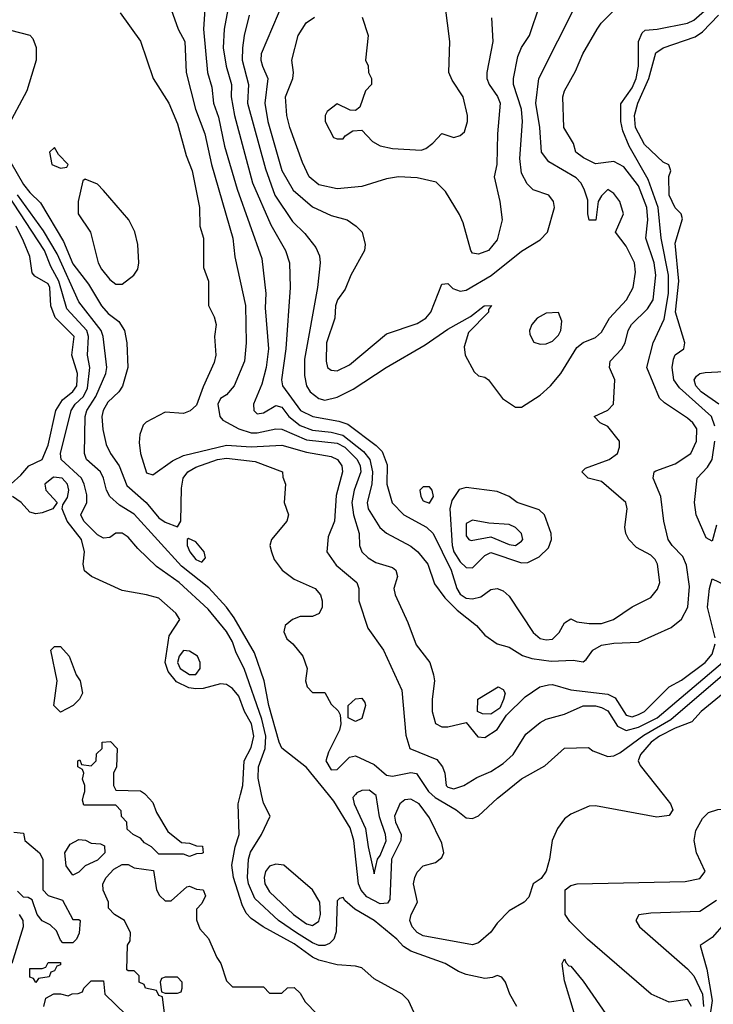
# Model space of a CAD drawing. Header units: inches. Extents: x 1793389 to 1900389, y 320802 to 470796.
# Tile 36 of 256: x 1842237 to 1844494, y 359318 to 362521. Entities that reach past the tile are written whole.
import ezdxf

# ---------------------------------------------------------------- set-up
doc = ezdxf.new("R2010")
doc.units = ezdxf.units.IN
doc.header["$MEASUREMENT"] = 0
doc.layers.add('B8345', color=7, linetype='Continuous')
doc.layers.add('B8346', color=7, linetype='Continuous')

msp = doc.modelspace()

# ---------------------------------------------------------------- linework, layer by layer
at = {"layer": 'B8345', "color": 2}
for points, elevation in [([(1842646.8, 360000), (1842670, 359974), (1842682, 359942), (1842719.6, 359879.6), (1842763.6, 359843.6), (1842790, 359842), (1842812.7, 359832.7), (1842831.6, 359831.6), (1842834, 359810), (1842830, 359808), (1842812.7, 359807.3), (1842790, 359798), (1842770, 359806), (1842690, 359806), (1842666, 359830), (1842643.1, 359843.1), (1842630, 359858), (1842606, 359870), (1842587.3, 359887.3), (1842586, 359910), (1842568.4, 359928.4), (1842567.3, 359947.3), (1842550, 359966), (1842446, 359966), (1842442, 359982), (1842446.3, 360000)], 162), ([(1843520.5, 359290), (1843502.4, 359330), (1843481.6, 359350), (1843390, 359400.9), (1843350, 359435.8), (1843330, 359441.7), (1843270, 359445.7), (1843210, 359461.5), (1843190, 359471.3), (1843130, 359514.4), (1843029.3, 359569.3), (1842990, 359597), (1842974, 359614), (1842961, 359641), (1842932.6, 359730), (1842927.4, 359770), (1842938.5, 359830), (1842951.6, 359870), (1842947.4, 359970), (1842955.1, 360000)], 166), ([(1843854.8, 359310), (1843831.3, 359350), (1843818, 359390), (1843805.4, 359405.4), (1843790, 359411), (1843775.5, 359404.5), (1843750, 359402), (1843690, 359414.9), (1843664.4, 359424.4), (1843621, 359450), (1843510, 359490.4), (1843486, 359506), (1843463.8, 359530), (1843390.5, 359590), (1843327.3, 359627.3), (1843295.2, 359655.2), (1843290, 359664.7), (1843278, 359662), (1843270, 359654), (1843266.2, 359553.8), (1843259.5, 359530), (1843244.9, 359515.1), (1843230, 359508.9), (1843210, 359509), (1843190, 359517.8), (1843138, 359550), (1843079.5, 359590), (1843001.8, 359661.8), (1842982, 359710), (1842978.5, 359730), (1842981.1, 359790), (1842987.9, 359812.1), (1843024, 359870), (1843052, 359930), (1843030, 359972), (1843024.3, 360000)], 170), ([(1844330.3, 360000), (1844354, 359970), (1844362, 359950), (1844350, 359932), (1844310, 359926.8), (1844110, 359962.8), (1844090, 359962), (1844030, 359936), (1844010, 359921.3), (1843986.9, 359890), (1843969.7, 359850), (1843960.7, 359790), (1843949.5, 359750.5), (1843933.2, 359726.8), (1843908, 359710), (1843893.6, 359666.4), (1843878, 359650), (1843830, 359622), (1843790, 359582), (1843770, 359552), (1843730, 359518), (1843710, 359511.3), (1843550, 359540.4), (1843530, 359550.8), (1843514, 359570), (1843506, 359590), (1843510.8, 359610), (1843531, 359650), (1843518.8, 359710), (1843522.8, 359730), (1843530, 359748), (1843550, 359768), (1843590, 359779), (1843610, 359795.3), (1843617.3, 359810), (1843610, 359842), (1843570, 359924.7), (1843536.3, 359970), (1843510, 359984.9), (1843490, 359982.8), (1843474, 359970), (1843456, 359930), (1843459.5, 359910), (1843478, 359870), (1843477, 359850), (1843446.8, 359790), (1843441.5, 359658.5), (1843433.8, 359646.2), (1843410, 359644.2), (1843366.9, 359666.9), (1843348.5, 359688.5), (1843339.1, 359710), (1843324.4, 359850), (1843311.8, 359891.8), (1843258.7, 359978.7), (1843241.3, 360000)], 174), ([(1843329.1, 360000), (1843320.4, 359990), (1843325.3, 359970), (1843362.3, 359890), (1843370.4, 359830), (1843390, 359742), (1843400.7, 359790), (1843410, 359802), (1843429.6, 359849.6), (1843427.1, 359870), (1843407.6, 359927.6), (1843396.6, 359996.6), (1843392.3, 360000)], 178), ([(1843578, 360000), (1843588.7, 359990), (1843657.3, 359950), (1843690, 359924), (1843710, 359922), (1843730, 359930.8), (1843791.7, 359988.3), (1843806.4, 360000)], 178), ([(1844423, 359310), (1844410, 359333.4), (1844350, 359324.7), (1844291.3, 359350), (1844084.7, 359530), (1844027.1, 359587.1), (1844012, 359610), (1844011.3, 359690), (1844030, 359704), (1844050.7, 359709.3), (1844402.5, 359717.5), (1844450, 359726.6), (1844467.3, 359750), (1844438.7, 359810), (1844431.8, 359850), (1844436.4, 359883.6), (1844458.4, 359921.6), (1844478.4, 359941.6), (1844508.5, 359951.5), (1844533.1, 359953.1), (1844610, 359943.1), (1844630, 359945.4), (1844650, 359956.2), (1844680.7, 360000)], 174), ([(1842218, 359878), (1842250, 359874), (1842254, 359850), (1842302, 359810), (1842312, 359790), (1842312, 359690), (1842330, 359672), (1842376, 359656), (1842410, 359594), (1842430, 359594), (1842434, 359590), (1842431.1, 359548.9), (1842422, 359530), (1842410, 359518), (1842378, 359518), (1842370, 359526), (1842356.5, 359556.5), (1842336, 359576), (1842310, 359589), (1842294, 359610), (1842278, 359658), (1842265.2, 359665.2), (1842250, 359666.6), (1842230, 359686)], 162), ([(1842708.4, 359288.4), (1842702, 359342), (1842690, 359346), (1842682, 359362), (1842646, 359370), (1842642, 359382), (1842626, 359390), (1842626, 359410), (1842610, 359426), (1842590, 359426), (1842586, 359430), (1842588, 359510), (1842596.4, 359523.6), (1842598, 359550), (1842578, 359590), (1842546, 359610), (1842526, 359630), (1842526, 359650), (1842508.4, 359688.4), (1842508, 359710), (1842518, 359730), (1842543.1, 359756.9), (1842570, 359772), (1842590, 359772), (1842610, 359762), (1842672.7, 359752.7), (1842682, 359690), (1842691.6, 359671.6), (1842710, 359654), (1842730, 359654), (1842780.4, 359699.6), (1842790, 359702), (1842812.7, 359692.7), (1842834, 359690), (1842842, 359670), (1842830, 359646), (1842812.7, 359627.3), (1842812.7, 359592.7), (1842823.6, 359563.6), (1842851.6, 359531.6), (1842878, 359470), (1842891.3, 359450), (1842910, 359394), (1842930, 359374), (1843030, 359374), (1843050, 359354), (1843090, 359354), (1843108.4, 359371.6), (1843130, 359372), (1843150, 359354), (1843165.4, 359325.4), (1843205.4, 359285.4)], 162), ([(1844504.4, 359655.6), (1844450, 359619.5), (1844290, 359614.5), (1844250.9, 359609.1), (1844241, 359590), (1844254, 359570), (1844410, 359433), (1844430, 359410.6), (1844458.6, 359350), (1844461.5, 359310)], 178), ([(1842236, 359610), (1842247.3, 359590), (1842248.5, 359570), (1842212, 359450)], 166), ([(1844530, 359580.7), (1844490, 359535.1), (1844451, 359509), (1844472, 359432), (1844489.4, 359330), (1844481.3, 359270)], 182), ([(1844041, 359290), (1844010, 359394), (1844002, 359450), (1844010, 359466), (1844014, 359454), (1844023.1, 359443.1), (1844030, 359442), (1844070, 359393.2), (1844154.7, 359270)], 174), ([(1842315.3, 359310), (1842322, 359338), (1842348.4, 359351.6), (1842370, 359352), (1842395.3, 359344.7), (1842408.4, 359351.6), (1842427.3, 359352.7), (1842442, 359358), (1842446, 359370), (1842470, 359394), (1842510, 359394), (1842514, 359350), (1842583.6, 359283.6)], 162)]:
    msp.add_lwpolyline(points, dxfattribs=dict(at, elevation=elevation))
for points, elevation in [([(1842410, 359738), (1842388.4, 359768.4), (1842384, 359810), (1842401.2, 359838.8), (1842430, 359854), (1842451.6, 359851.6), (1842470, 359842), (1842499.6, 359839.6), (1842512.7, 359832.7), (1842514, 359810), (1842490, 359786), (1842450, 359768), (1842430, 359748)], 162), ([(1843070, 359773.6), (1843050, 359766.6), (1843037.1, 359750), (1843032.7, 359730), (1843034.9, 359710), (1843050, 359683.8), (1843128.4, 359610), (1843170, 359579.5), (1843190, 359574.4), (1843210, 359587.7), (1843216, 359610), (1843213.1, 359650), (1843190, 359689.6), (1843096, 359770)], 174), ([(1842290, 359388), (1842282, 359402), (1842270, 359406), (1842270, 359434), (1842310, 359434), (1842322, 359438), (1842330, 359454), (1842370, 359454), (1842370, 359446), (1842358, 359442), (1842350, 359426), (1842338, 359422), (1842332.7, 359407.3), (1842298, 359402)], 162), ([(1842750, 359406), (1842710, 359406), (1842698, 359402), (1842694, 359390), (1842698, 359358), (1842710, 359354), (1842750, 359354), (1842762, 359358), (1842766, 359370), (1842766, 359390)], 162)]:
    msp.add_lwpolyline(points, close=True, dxfattribs=dict(at, elevation=elevation))
at = {"layer": 'B8346', "color": 2}
for points, elevation in [([(1842842, 362590), (1842835.3, 362490), (1842848.4, 362350), (1842862, 362302), (1842867.2, 362250), (1842883.8, 362203.8), (1842903.1, 362110), (1842944.6, 361970), (1843024.7, 361744.7), (1843037.6, 361630), (1843036.1, 361583.9), (1843047, 361450), (1843038.7, 361390), (1843024.8, 361335.2), (1842997.3, 361270), (1842998.8, 361250), (1843010, 361238.8), (1843030, 361241.6), (1843070, 361266), (1843090, 361260.5), (1843112.9, 361230), (1843150, 361200.7), (1843190, 361186.2), (1843250, 361179.7), (1843288.9, 361168.9), (1843356.1, 361116.1), (1843376.2, 361090), (1843384.7, 361050), (1843382.4, 361010), (1843367.4, 360950), (1843370.4, 360930), (1843408.9, 360868.9), (1843430, 360850.5), (1843510, 360808.2), (1843532.7, 360790), (1843564.4, 360750), (1843586.2, 360686.2), (1843620.5, 360640.5), (1843660.2, 360600.2), (1843723, 360550), (1843750, 360518.8), (1843790, 360490.8), (1843830, 360479.1), (1843873, 360453), (1843902.7, 360442.8), (1843966.2, 360433.8), (1844037.3, 360437.3), (1844070, 360432), (1844080.4, 360439.6), (1844102, 360470), (1844130, 360486), (1844170, 360493), (1844250, 360496.3), (1844356.6, 360543.4), (1844390, 360570.6), (1844411.2, 360610), (1844416.6, 360676.6), (1844406.2, 360746.2), (1844394.3, 360774.3), (1844359.3, 360810), (1844346.6, 360830), (1844332.7, 360890), (1844322.9, 360970), (1844298, 361030), (1844301.2, 361050), (1844306.5, 361053.5), (1844370, 361075.8), (1844420.9, 361110), (1844438.4, 361150), (1844439.5, 361190), (1844426.6, 361210), (1844410, 361224.5), (1844334.5, 361274.5), (1844318, 361290), (1844277, 361390), (1844297.6, 361470), (1844333.6, 361546.4), (1844348.1, 361630), (1844348.1, 361690), (1844323.8, 361810), (1844314.2, 361910), (1844281.3, 362001.3), (1844219.7, 362110), (1844199.7, 362159.7), (1844192.4, 362190), (1844192.9, 362247.1), (1844230, 362299.1), (1844242.6, 362330), (1844249.7, 362370), (1844249.7, 362450.3), (1844261.6, 362478.4), (1844272.3, 362487.7), (1844310.6, 362490.6), (1844410, 362510.3), (1844430, 362520.3), (1844490, 362571.8)], 190), ([(1842920.4, 362590), (1842902, 362490), (1842898.9, 362430), (1842908.9, 362370), (1842925.7, 362310), (1842924.6, 362270), (1842936.5, 362210), (1842994.6, 361990), (1843053.9, 361853.9), (1843102.4, 361770), (1843114.9, 361730), (1843117.1, 361650), (1843103.1, 361450), (1843088.8, 361350), (1843091.8, 361330), (1843150.4, 361250), (1843190.8, 361230), (1843274.9, 361214.9), (1843304.8, 361204.8), (1843396.3, 361136.3), (1843416.5, 361116.5), (1843432.5, 361072.5), (1843431.8, 361010), (1843448.8, 360948.8), (1843487.3, 360910), (1843560.7, 360870), (1843582, 360850), (1843641.3, 360730), (1843659.6, 360670), (1843670, 360652.4), (1843690, 360639.5), (1843710, 360636.4), (1843736.9, 360643.1), (1843770, 360666.8), (1843790, 360670.8), (1843810, 360662.8), (1843830, 360646), (1843907.3, 360527.3), (1843930, 360508.2), (1843950, 360503.8), (1843970, 360506), (1843992.3, 360527.7), (1844010, 360558.8), (1844030, 360571.3), (1844050, 360562), (1844090, 360557.1), (1844130, 360557.1), (1844169, 360570), (1844230, 360610.6), (1844290, 360641), (1844312.1, 360667.9), (1844319.3, 360690), (1844312, 360750), (1844304.8, 360764.8), (1844290, 360779.3), (1844243.6, 360803.6), (1844219.3, 360830), (1844209.3, 360850), (1844206, 360870), (1844213.2, 360930), (1844208.7, 360950), (1844130, 361019), (1844086, 361030), (1844066, 361050), (1844078, 361062), (1844155.3, 361090), (1844182, 361110), (1844188.7, 361130), (1844188, 361150), (1844150, 361198), (1844126, 361210), (1844106, 361230), (1844150, 361251), (1844169, 361270), (1844173.2, 361350), (1844156, 361390), (1844158, 361410), (1844196.2, 361450), (1844207.3, 361470), (1844216.2, 361510), (1844227, 361530), (1844279.4, 361580.6), (1844297.6, 361610), (1844306.9, 361690), (1844301.1, 361730), (1844274.3, 361810), (1844280.9, 361870), (1844277.8, 361910), (1844250, 361980.7), (1844202.2, 362042.2), (1844170, 362059.7), (1844110, 362052), (1844071.4, 362071.4), (1844046.6, 362090), (1844038.9, 362118.9), (1844007.3, 362170), (1844003.7, 362270), (1844009.4, 362290), (1844045.8, 362354.2), (1844069.3, 362410), (1844116, 362490), (1844129.3, 362510), (1844170, 362550.8)], 194), ([(1843096.7, 362583.3), (1843023.1, 362410), (1843022, 362390), (1843027, 362370), (1843044.9, 362330), (1843034.6, 362250), (1843044.9, 362190), (1843090, 362030.8), (1843127.1, 361967.1), (1843190, 361912.4), (1843250, 361884), (1843302, 361870), (1843331.3, 361850), (1843351.3, 361830), (1843361, 361790), (1843358.8, 361770), (1843314.8, 361690), (1843295.9, 361644.1), (1843271, 361610), (1843264.9, 361590), (1843262, 361550), (1843234.9, 361470), (1843234, 361410), (1843238.8, 361390), (1843250, 361380.7), (1843270, 361379.1), (1843310, 361398), (1843430, 361498.8), (1843530, 361533), (1843558, 361550), (1843575.1, 361570), (1843610, 361661), (1843630, 361662.8), (1843646.7, 361646.7), (1843670, 361638.4), (1843690, 361641.3), (1843770.8, 361689.2), (1843870, 361768), (1843930, 361804.7), (1843954, 361830), (1843977.2, 361910), (1843974, 361930), (1843958, 361950), (1843907.2, 361967.2), (1843887.5, 361987.5), (1843870, 362022), (1843864.2, 362070), (1843873, 362190), (1843869.6, 362230), (1843843.6, 362310), (1843843.6, 362330), (1843858, 362402), (1843869.6, 362430.4), (1843895.1, 362470), (1843929.3, 362570)], 202), ([(1842563.6, 362543.6), (1842630, 362452), (1842671, 362330), (1842722.8, 362250), (1842750, 362182), (1842779.1, 362079.1), (1842798, 362030), (1842822, 361910), (1842822.8, 361850), (1842834.8, 361810), (1842835.3, 361715.3), (1842851, 361670), (1842851.6, 361591.6), (1842870, 361554), (1842876, 361530), (1842870.8, 361490), (1842874.8, 361430), (1842870, 361406), (1842833.7, 361326.3), (1842812.7, 361267.2), (1842791.7, 361248.3), (1842770, 361239.6), (1842710, 361244.7), (1842648.2, 361211.8), (1842638.5, 361201.5), (1842628.2, 361171.8), (1842625.8, 361145.8), (1842630.7, 361109.3), (1842650, 361046.8), (1842670, 361040.7), (1842734, 361086), (1842770, 361103.6), (1842910, 361137.3), (1842990, 361131.3), (1843090, 361136.9), (1843170, 361113.6), (1843250, 361100.4), (1843270.5, 361090), (1843284.9, 361070), (1843287.7, 361050), (1843266.6, 360973.4), (1843261.6, 360890), (1843241.1, 360838.9), (1843236.3, 360790), (1843266.4, 360746.4), (1843333.4, 360690), (1843340.5, 360670), (1843340.5, 360630), (1843370, 360541), (1843420.7, 360470), (1843479.9, 360339.9), (1843492.8, 360192.8), (1843506.8, 360150), (1843593.9, 360113.9), (1843612.7, 360090), (1843620.5, 360070), (1843624.9, 360030), (1843630, 360024), (1843650, 360019.1), (1843682, 360030), (1843724.7, 360055.3), (1843770, 360074.9), (1843810, 360101.6), (1843842, 360130), (1843884, 360196), (1843930, 360234), (1843950, 360244.9), (1844010, 360261.6), (1844070, 360288.2), (1844110, 360288.2), (1844130, 360283.8), (1844150, 360272.7), (1844182.3, 360222.3), (1844210, 360208.9), (1844250, 360219.7), (1844311.2, 360250), (1844523.1, 360430)], 182), ([(1842724, 362570), (1842753, 362490), (1842774, 362450), (1842778.7, 362350), (1842808.8, 362230), (1842839.5, 362150), (1842860.9, 362050), (1842930.4, 361810), (1842937.1, 361750), (1842971.8, 361591.8), (1842974, 361470), (1842968.4, 361410), (1842934.9, 361330), (1842910, 361300.9), (1842890, 361289), (1842881.6, 361270), (1842888, 361230), (1842898.4, 361218.4), (1842950.2, 361190.2), (1842990, 361176.9), (1843010, 361176.5), (1843070, 361190.3), (1843090, 361188.9), (1843170, 361153.8), (1843270, 361142.9), (1843295.2, 361130), (1843334.7, 361090), (1843344.7, 361070), (1843346.9, 361050), (1843325.2, 360990), (1843318, 360950), (1843322.7, 360910), (1843341.3, 360850), (1843343, 360810), (1843350.6, 360790), (1843370.8, 360770), (1843395.6, 360755.6), (1843450, 360738.8), (1843461, 360730), (1843466, 360710), (1843454.8, 360670), (1843458.8, 360650), (1843499.9, 360559.9), (1843526.9, 360486.9), (1843571, 360430), (1843582.8, 360390), (1843586.8, 360370), (1843579.1, 360310), (1843579.1, 360270), (1843590, 360231.3), (1843610, 360220.7), (1843630, 360220.7), (1843690, 360234), (1843727.5, 360187.5), (1843750, 360186), (1843790, 360212), (1843821.2, 360258.8), (1843881.6, 360318.4), (1843929.7, 360350.4), (1843957.5, 360357.5), (1843970, 360358), (1844030, 360340.3), (1844150, 360327.1), (1844174.6, 360314.6), (1844210, 360258.7), (1844230, 360252.8), (1844250, 360260.3), (1844270, 360270.4), (1844349.8, 360350.2), (1844390, 360372.2), (1844467.3, 360430), (1844490, 360457.3), (1844499.8, 360490)], 186), ([(1842983.8, 362536.2), (1842967, 362470), (1842962, 362430), (1842961.1, 362390), (1842981.7, 362310), (1842978.3, 362250), (1843036.4, 362036.4), (1843067.2, 361950), (1843125.1, 361865.1), (1843165.1, 361825.1), (1843200.4, 361780.4), (1843212.8, 361752.8), (1843214.9, 361730), (1843206.4, 361650), (1843163.4, 361416.6), (1843163.7, 361363.7), (1843170.3, 361330.3), (1843182, 361310), (1843210, 361288.2), (1843230, 361283.8), (1843270, 361292.7), (1843321.5, 361318.6), (1843429.2, 361390), (1843556.3, 361463.7), (1843630, 361514.8), (1843704, 361556), (1843748, 361590), (1843771.6, 361591.6), (1843762, 361578), (1843762, 361570), (1843696.9, 361503.1), (1843682.8, 361457.2), (1843686.8, 361430), (1843715.3, 361375.3), (1843730, 361362), (1843750, 361358), (1843762, 361350), (1843808.3, 361288.3), (1843850, 361260.7), (1843870, 361260.7), (1843930, 361299.1), (1843963.7, 361330), (1843998, 361370), (1844050, 361454.8), (1844070, 361470.8), (1844110, 361487.7), (1844130, 361504.9), (1844155.6, 361550), (1844211.6, 361610), (1844233.3, 361650), (1844240.1, 361699.9), (1844236.9, 361730), (1844210, 361784), (1844175.3, 361830), (1844201.2, 361890), (1844189, 361930), (1844170, 361955.3), (1844150, 361968.7), (1844130, 361948.7), (1844118.8, 361930), (1844111.3, 361868.7), (1844090, 361868.7), (1844085.2, 361890), (1844085.6, 361934.4), (1844074, 361970), (1844062.4, 361990), (1844047.2, 362007.2), (1843958.3, 362058.3), (1843934.5, 362090), (1843929.7, 362170.3), (1843916, 362250), (1843925.6, 362330), (1844050, 362574.8)], 198), ([(1843350.8, 362530), (1843371, 362470), (1843362, 362390), (1843371.1, 362371.1), (1843372, 362350), (1843382, 362330), (1843382, 362310), (1843362, 362290), (1843343.6, 362236.4), (1843330, 362226), (1843312.7, 362227.3), (1843270, 362248), (1843236.9, 362223.1), (1843231.3, 362210), (1843231.3, 362190), (1843258, 362138), (1843270, 362134), (1843290, 362134), (1843296.4, 362143.6), (1843320.4, 362159.6), (1843350, 362162), (1843384.5, 362124.5), (1843410, 362110.8), (1843450, 362102), (1843543.2, 362096.8), (1843558, 362102), (1843580.7, 362119.3), (1843610, 362151.3), (1843650, 362138), (1843670, 362144.7), (1843684, 362156), (1843694, 362190), (1843694, 362210), (1843679.3, 362270), (1843644.1, 362324.1), (1843632.7, 362350), (1843636, 362450), (1843621.2, 362570)], 210), ([(1842110, 362512.7), (1842270, 362471), (1842279.8, 362459.8), (1842290.9, 362430.9), (1842290.8, 362390), (1842260.5, 362290), (1842193.9, 362166.1)], 178), ([(1843772.3, 362527.7), (1843776.3, 362450), (1843757, 362350), (1843757, 362330), (1843764.5, 362310), (1843791.8, 362271.8), (1843799.7, 362250), (1843791.6, 362150), (1843789.5, 362050), (1843780.9, 362010), (1843799.3, 361930), (1843806.6, 361870), (1843790, 361804.7), (1843762, 361770), (1843730, 361758), (1843710, 361762), (1843704.7, 361770), (1843679.8, 361859.8), (1843667.5, 361887.5), (1843622.8, 361962.8), (1843592.4, 361992.4), (1843530, 362006.4), (1843469.6, 362010.4), (1843430, 362003.8), (1843350, 361979.1), (1843270, 361970.5), (1843210, 361983.8), (1843179.3, 362010), (1843156.7, 362056.7), (1843116.3, 362170), (1843106, 362210), (1843101.6, 362270), (1843125.5, 362330), (1843127.7, 362350), (1843123, 362390), (1843143, 362470), (1843168.7, 362511.3), (1843196, 362530)], 206), ([(1844498.7, 361198.7), (1844488, 361230), (1844383.1, 361323.1), (1844365.6, 361350), (1844359.5, 361390), (1844363.6, 361416.4), (1844370, 361430.8), (1844397.2, 361450), (1844400.7, 361470), (1844370.9, 361570), (1844381.6, 361670), (1844370, 361794), (1844393.6, 361873.6), (1844388.7, 361890), (1844370, 361908.7), (1844349.6, 361950), (1844349.2, 362010.8), (1844355.3, 362030), (1844348.9, 362048.9), (1844330, 362057.2), (1844270, 362115.1), (1844240.3, 362170), (1844237.6, 362210), (1844247.6, 362250), (1844283.8, 362330), (1844307, 362413), (1844330, 362430.3), (1844434.5, 362465.5), (1844458.2, 362481.8), (1844510, 362536.5)], 186), ([(1842187.5, 362092.5), (1842250, 361984.9), (1842270, 361958.7), (1842305.2, 361925.3), (1842380, 361800), (1842410, 361726.4), (1842460.8, 361660.8), (1842503.1, 361590), (1842525.3, 361565.3), (1842559.6, 361539.6), (1842578, 361510), (1842585.5, 361470), (1842588.5, 361390), (1842571.6, 361328.4), (1842559.3, 361310), (1842523.6, 361276.4), (1842509, 361250), (1842504.6, 361230), (1842507.4, 361187.4), (1842519, 361139), (1842533, 361110), (1842561.3, 361070), (1842585.9, 361005.9), (1842648.5, 360950), (1842690, 360900.5), (1842710, 360886), (1842750, 360871.3), (1842761.2, 360890), (1842763.3, 360996.7), (1842769.5, 361030), (1842783.7, 361050), (1842810, 361064.9), (1842881.2, 361090), (1842910, 361094.7), (1843003.4, 361083.4), (1843092, 361050), (1843092.7, 361032.7), (1843102, 361010), (1843098, 360950), (1843111.3, 360910), (1843106, 360890), (1843056, 360830), (1843051, 360810), (1843056, 360790), (1843065.2, 360765.2), (1843091, 360730), (1843130, 360700.7), (1843198, 360670), (1843216, 360650), (1843221, 360630), (1843221, 360610), (1843211.3, 360588.7), (1843190, 360579), (1843150, 360579.3), (1843124.7, 360570), (1843100.7, 360550), (1843096.3, 360530), (1843106.6, 360506.6), (1843126, 360490), (1843158, 360450), (1843172, 360410), (1843166.8, 360370), (1843172, 360350), (1843190, 360332), (1843230, 360332), (1843250, 360294), (1843272.7, 360272.7), (1843279.6, 360259.6), (1843282, 360230), (1843278, 360210), (1843241.7, 360138.3), (1843233, 360110), (1843250, 360080.7), (1843270, 360082), (1843310, 360122), (1843330, 360125.5), (1843390, 360098), (1843430, 360063), (1843450, 360060.4), (1843510, 360072), (1843528.5, 360068.5), (1843567.4, 360010), (1843578, 360000)], 178), ([(1843024.3, 360000), (1843013.4, 360053.4), (1843014.3, 360090), (1843036.1, 360150), (1843038.4, 360190), (1843025.2, 360245.2), (1842967, 360410), (1842941.2, 360461.2), (1842930, 360497.3), (1842910, 360530.4), (1842850, 360603), (1842755.5, 360690), (1842682.4, 360742.4), (1842621.1, 360801.1), (1842590, 360837.3), (1842570, 360850.7), (1842550, 360850.8), (1842530, 360836), (1842510, 360834.8), (1842490, 360844.9), (1842446, 360890), (1842436.3, 360910), (1842455.3, 360950), (1842455.4, 360975.4), (1842447.4, 361010), (1842438.7, 361030), (1842372.4, 361090), (1842370.4, 361110), (1842404.4, 361250), (1842417.3, 361270), (1842444.7, 361295.3), (1842457.7, 361322.3), (1842465.2, 361390), (1842457.3, 361430), (1842460.7, 361490), (1842455.2, 361510), (1842390, 361580.4), (1842364.6, 361670), (1842338.6, 361718.6), (1842318.4, 361770), (1842195.9, 361955.9)], 170), ([(1843241.3, 360000), (1843170, 360087.7), (1843090, 360150.5), (1843080.8, 360170), (1843048.1, 360290), (1843032.4, 360370), (1843001.5, 360461.5), (1842934.8, 360574.8), (1842910.2, 360610.2), (1842852.7, 360672.7), (1842763.2, 360743.2), (1842610, 360912.4), (1842561.8, 360941.8), (1842530.4, 360970), (1842519.5, 360990), (1842510.3, 361030), (1842500.4, 361050), (1842454.9, 361090), (1842448.5, 361110), (1842450.3, 361230), (1842456, 361250), (1842485.1, 361294.9), (1842517, 361370), (1842520.3, 361390), (1842508.9, 361490), (1842501.7, 361510), (1842430, 361603), (1842359.1, 361759.1), (1842314.4, 361834.4), (1842230, 361951.7)], 174), ([(1842209.3, 361010.7), (1842241.2, 361038.8), (1842266.8, 361070), (1842310.2, 361089.8), (1842330, 361137.2), (1842354.9, 361250), (1842375.9, 361284.1), (1842410, 361311.6), (1842423.1, 361330), (1842425.3, 361370), (1842406.4, 361430), (1842414.9, 361490), (1842352.4, 361552.4), (1842338.7, 361590), (1842334.7, 361650), (1842330, 361662), (1842286.7, 361686.7), (1842278, 361698), (1842270.3, 361750.3), (1842250, 361801), (1842225.5, 361850)], 166), ([(1844511.1, 361270), (1844454.3, 361310), (1844436.4, 361330), (1844431.3, 361350), (1844438.8, 361361.2), (1844449.8, 361370.2), (1844466.8, 361373.2), (1844550, 361378.2)], 182), ([(1844503.7, 360876.3), (1844490, 360824), (1844470, 360835.3), (1844438, 360910), (1844432.3, 360950), (1844440.9, 361030), (1844475.1, 361065), (1844489.7, 361090), (1844498.7, 361150)], 186), ([(1842955.1, 360000), (1842962.7, 360030), (1842967, 360110), (1842990, 360152.7), (1842999.1, 360190), (1842991.3, 360230), (1842968.8, 360270), (1842950, 360320.7), (1842930, 360345.5), (1842910, 360358.4), (1842890, 360360.3), (1842834.5, 360345.5), (1842810, 360344.4), (1842787.1, 360347.1), (1842747.1, 360367.1), (1842720.1, 360400.1), (1842710.2, 360430), (1842723.2, 360516.8), (1842758, 360570), (1842745.5, 360590), (1842690, 360638.7), (1842650, 360650.3), (1842570, 360664), (1842470.8, 360710), (1842447.7, 360727.7), (1842443.7, 360750), (1842447.7, 360790), (1842438.5, 360830), (1842391.3, 360890), (1842375.5, 360930), (1842377.3, 360942.7), (1842393.1, 360966.9), (1842396.5, 360990), (1842392.9, 361010), (1842374.9, 361030), (1842347.2, 361032.8), (1842319.5, 361010), (1842322, 360990), (1842359, 360950), (1842345.2, 360930), (1842310, 360916.9), (1842290, 360913.1), (1842270, 360918.7), (1842242, 360950), (1842214, 360970)], 166), ([(1844499.8, 360510), (1844474.7, 360610), (1844480.9, 360670), (1844490, 360702), (1844593, 360653)], 186), ([(1843806.4, 360000), (1843870, 360050.7), (1843946, 360094), (1844010, 360151), (1844087.3, 360152.7), (1844102, 360142), (1844150, 360124), (1844170, 360126), (1844190, 360135.8), (1844267.1, 360192.9), (1844355.5, 360244.5), (1844538.8, 360401.2)], 178), ([(1844561.6, 360358.4), (1844454, 360270), (1844423.7, 360236.3), (1844370, 360216.5), (1844318.9, 360190), (1844291.3, 360170), (1844256.2, 360130), (1844249.4, 360110), (1844255.1, 360095.1), (1844330.3, 360000)], 174), ([(1842446.3, 360000), (1842448.7, 360010), (1842448.7, 360030), (1842442, 360050), (1842446, 360070), (1842442, 360082), (1842426, 360090), (1842426, 360110), (1842432.7, 360112.7), (1842438, 360098), (1842470, 360094), (1842486, 360110), (1842487.3, 360132.7), (1842506, 360150), (1842506, 360170), (1842532.7, 360172.7), (1842554, 360150), (1842552, 360090), (1842542, 360070), (1842542, 360030), (1842550, 360014), (1842630, 360012), (1842643.6, 360003.6), (1842646.8, 360000)], 162), ([(1843392.3, 360000), (1843374.2, 360014.2), (1843350, 360013.5), (1843334.1, 360005.9), (1843329.1, 360000)], 178)]:
    msp.add_lwpolyline(points, dxfattribs=dict(at, elevation=elevation))
for points, elevation in [([(1842350, 362106), (1842334, 362090), (1842342, 362050), (1842370, 362038), (1842390, 362042), (1842395.3, 362050), (1842363.1, 362083.1)], 182), ([(1842450, 362002), (1842442.8, 361997.2), (1842427.7, 361930), (1842427.7, 361890), (1842467.3, 361830), (1842493, 361730), (1842503, 361710), (1842530, 361675.5), (1842550, 361660.7), (1842570, 361660.7), (1842609, 361690), (1842621.2, 361710), (1842625.2, 361730), (1842622, 361790), (1842611.5, 361831.5), (1842592.3, 361870), (1842510, 361966), (1842490, 361986)], 182), ([(1843990, 361568.7), (1843950, 361566), (1843921, 361550), (1843902.8, 361530), (1843896, 361510), (1843896.9, 361496.9), (1843910, 361472), (1843930, 361466), (1843950, 361466.8), (1843970, 361474.8), (1843990, 361494.8), (1843997.6, 361510), (1844000.9, 361540.9)], 202), ([(1843570, 361001.2), (1843550, 361001.2), (1843538.8, 360990), (1843542, 360970), (1843550, 360956), (1843570, 360948), (1843583.7, 360970), (1843579.3, 360990)], 198), ([(1843690, 360999.6), (1843667.1, 360992.9), (1843643.2, 360956.8), (1843636.5, 360930), (1843643.8, 360810), (1843649.3, 360790), (1843670, 360757), (1843690, 360739.3), (1843710, 360738), (1843750, 360777.6), (1843770, 360787.2), (1843870, 360754), (1843890, 360754.9), (1843926.6, 360773.4), (1843957.1, 360802.9), (1843967, 360830), (1843966.6, 360850), (1843944, 360910), (1843926.6, 360926.6), (1843855.3, 360950), (1843829.6, 360969.6), (1843790, 360986.6)], 198), ([(1843710, 360892.7), (1843690, 360882), (1843690, 360842), (1843698, 360830), (1843706.4, 360826.4), (1843770, 360839.1), (1843830, 360814), (1843850, 360810.5), (1843870, 360824), (1843873.6, 360830), (1843869.5, 360850), (1843850, 360869.5), (1843830, 360878.4), (1843763.2, 360883.2)], 202), ([(1842786.4, 360833.6), (1842782, 360830), (1842782, 360810), (1842790.6, 360790), (1842810, 360764.4), (1842830, 360756.3), (1842842, 360770), (1842836.9, 360790), (1842810, 360822)], 178), ([(1842370, 360268), (1842348.7, 360290), (1842359, 360370), (1842338, 360470), (1842350, 360482), (1842370, 360482), (1842398, 360450), (1842421, 360390), (1842434, 360370), (1842441, 360330), (1842431.3, 360310), (1842410.7, 360289.3)], 162), ([(1842770, 360469.3), (1842755.5, 360450), (1842750.5, 360430), (1842759.5, 360410), (1842790, 360390.4), (1842810, 360390.7), (1842824.5, 360410), (1842824.5, 360430), (1842815.1, 360450), (1842790, 360466.6)], 170), ([(1843770, 360262), (1843743.1, 360263.1), (1843726, 360270), (1843728, 360310), (1843794, 360350), (1843810, 360342), (1843816, 360330), (1843811.1, 360308.9), (1843798.8, 360281.2)], 186), ([(1843330, 360238), (1843306, 360250), (1843306, 360290), (1843330, 360312), (1843350, 360314), (1843359.6, 360299.6), (1843362, 360290), (1843350, 360248)], 178)]:
    msp.add_lwpolyline(points, close=True, dxfattribs=dict(at, elevation=elevation))

doc.saveas('drawing.dxf')
